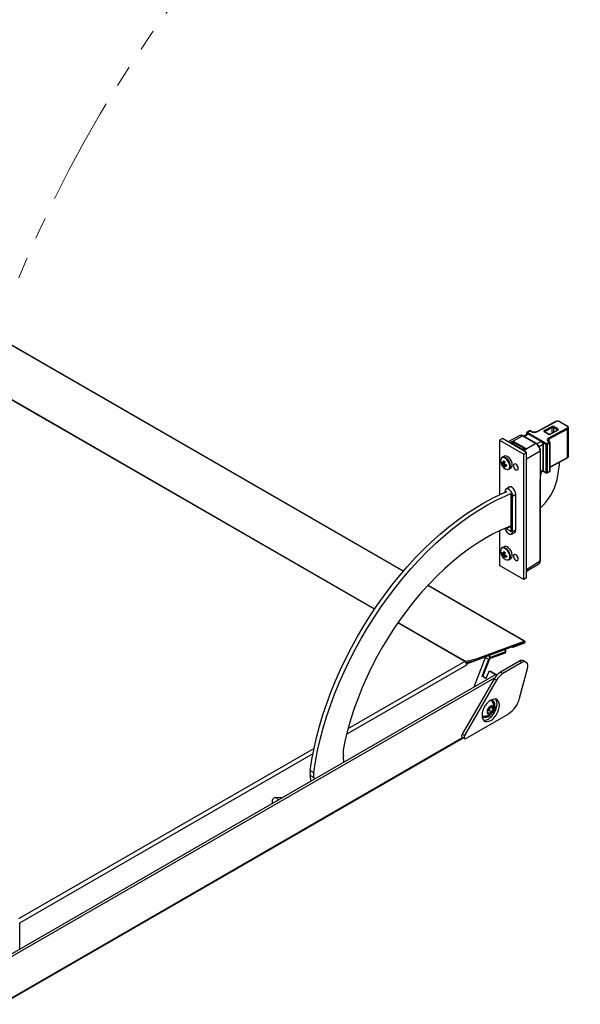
# Model space of a CAD drawing. Header units: millimetres. Extents: x 0 to 420, y 0 to 297.
# Tile 3 of 78: x 62 to 94, y 58 to 116. Entities that reach past the tile are written whole.
import ezdxf

# ---------------------------------------------------------------- set-up
doc = ezdxf.new("R2010")
doc.units = ezdxf.units.MM
doc.linetypes.add('PHANTOM', pattern=[12.7, 6.35, -1.27, 1.27, -1.27, 1.27, -1.27])

msp = doc.modelspace()

# ---------------------------------------------------------------- linework, layer by layer
at = {"color": 8, "linetype": 'Continuous', "lineweight": 25}
for p, q in [((84.043, 83.647), (55.632, 100.048)), ((82.35, 81.421), (52.378, 98.723)), ((82.36, 81.436), (52.398, 98.733)), ((92.333, 91.833), (92.333, 91.811)), ((92.767, 91.759), (92.776, 92.071)), ((92.847, 92.069), (92.839, 91.798)), ((92.894, 91.827), (92.856, 91.806)), ((93.076, 91.913), (93.077, 91.936)), ((91.39, 91.687), (91.133, 91.544)), ((91.323, 91.699), (91.276, 91.726)), ((91.276, 91.726), (91.276, 91.676)), ((92.119, 91.266), (91.861, 91.122)), ((92.576, 91.39), (92.578, 91.249)), ((91.095, 90.736), (91.093, 90.74)), ((91.271, 90.247), (92.064, 90.704)), ((92.231, 91.073), (92.015, 90.944)), ((92.408, 91.073), (92.25, 91.164)), ((92.651, 89.769), (93.67, 90.316)), ((92.231, 89.586), (92.078, 89.494)), ((92.202, 89.516), (92.078, 89.44)), ((92.229, 89.542), (92.408, 89.439)), ((92.078, 89.381), (92.118, 89.358)), ((90.452, 88.062), (90.638, 88.165)), ((90.452, 85.979), (90.638, 86.083)), ((91.271, 83.762), (92.064, 84.252)), ((91.128, 79.557), (85.477, 82.819)), ((87.649, 78.362), (83.722, 80.629)), ((87.669, 78.371), (83.732, 80.644)), ((91.119, 79.486), (91.118, 79.487)), ((88.849, 78.602), (89.049, 78.487)), ((89.02, 78.703), (89.166, 78.618)), ((80.723, 74.103), (87.762, 78.166)), ((87.649, 78.362), (80.802, 74.41)), ((89.406, 77.405), (60.725, 60.848)), ((89.354, 75.36), (89.355, 75.359)), ((60.555, 58.332), (87.522, 73.9)), ((78.814, 73.262), (61.503, 63.268)), ((61.567, 63.044), (78.754, 72.966)), ((76.368, 70.05), (76.38, 70.043)), ((76.558, 70.385), (76.765, 70.265))]:
    msp.add_line(p, q, dxfattribs=at)
at = {"color": 7, "linetype": 'Continuous', "lineweight": 25}
for p, q in [((84.053, 83.658), (55.662, 100.048)), ((92.955, 92.421), (91.86, 91.833)), ((92.98, 92.418), (91.885, 91.83)), ((93.636, 92.157), (93.192, 92.414)), ((93.66, 92.159), (93.215, 92.416)), ((91.446, 91.875), (91.288, 91.79)), ((91.471, 91.872), (91.313, 91.788)), ((91.532, 91.837), (91.471, 91.872)), ((91.555, 91.839), (91.495, 91.874)), ((92.299, 91.894), (92.742, 92.132)), ((92.53, 91.682), (92.299, 91.816)), ((92.554, 91.684), (92.323, 91.817)), ((92.776, 92.071), (92.333, 91.833)), ((92.541, 91.451), (93.636, 92.039)), ((93.67, 91.978), (92.576, 91.39)), ((92.607, 91.673), (92.841, 91.799)), ((93.089, 91.92), (92.646, 91.682)), ((93.114, 91.917), (92.671, 91.68)), ((93.077, 91.936), (92.847, 92.069)), ((92.855, 91.794), (92.856, 91.806)), ((92.883, 92.129), (93.114, 91.996)), ((92.904, 91.821), (92.893, 91.827)), ((93.67, 90.316), (93.67, 91.978)), ((93.729, 90.394), (93.729, 92.056)), ((89.855, 91.429), (89.685, 91.331)), ((89.685, 91.331), (91.101, 90.513)), ((89.685, 91.331), (89.685, 88.133)), ((91.271, 90.611), (89.855, 91.429)), ((90.866, 91.602), (90.187, 91.237)), ((90.373, 91.226), (91.037, 91.583)), ((90.49, 91.28), (90.373, 91.226)), ((90.405, 91.162), (90.525, 91.218)), ((90.49, 91.28), (91.267, 90.831)), ((90.525, 91.218), (90.525, 91.192)), ((91.037, 91.583), (91.816, 91.133)), ((91.841, 91.135), (91.062, 91.585)), ((91.312, 91.695), (91.086, 91.571)), ((91.262, 91.746), (91.262, 91.668)), ((91.313, 91.788), (92.444, 91.135)), ((92.119, 91.266), (91.39, 91.687)), ((91.39, 91.687), (91.39, 91.687)), ((91.438, 91.692), (91.439, 91.691)), ((92.168, 91.27), (91.439, 91.691)), ((92.444, 91.135), (92.602, 91.219)), ((92.602, 91.219), (92.541, 91.254)), ((92.565, 91.256), (92.548, 91.268)), ((92.626, 91.221), (92.565, 91.256)), ((90.473, 91.121), (90.463, 91.102)), ((90.501, 91.165), (90.473, 91.121)), ((90.52, 91.156), (90.492, 91.112)), ((90.492, 91.112), (91.057, 90.786)), ((90.553, 91.21), (90.538, 91.201)), ((91.089, 90.872), (90.559, 91.178)), ((90.591, 91.206), (90.582, 91.201)), ((90.582, 91.201), (91.111, 90.895)), ((91.12, 90.9), (90.591, 91.206)), ((91.057, 90.786), (91.085, 90.829)), ((91.241, 90.833), (91.077, 90.723)), ((91.093, 90.74), (91.108, 90.753)), ((91.816, 91.133), (91.097, 90.718)), ((91.097, 90.718), (91.267, 90.831)), ((91.111, 90.895), (91.12, 90.9)), ((91.142, 90.792), (91.144, 90.793)), ((92.064, 90.704), (92.064, 89.257)), ((92.078, 89.277), (92.078, 90.724)), ((92.231, 91.073), (92.231, 91.073)), ((92.231, 89.586), (92.231, 91.073)), ((92.259, 89.626), (92.259, 91.113)), ((92.408, 89.439), (92.408, 91.073)), ((92.636, 91.157), (92.478, 91.073)), ((92.478, 91.073), (92.478, 89.439)), ((92.636, 89.523), (92.636, 91.157)), ((92.651, 89.544), (92.651, 91.178)), ((89.946, 90.393), (89.837, 90.33)), ((91.101, 90.513), (91.271, 90.611)), ((91.101, 83.169), (91.101, 90.513)), ((91.271, 83.267), (91.271, 90.611)), ((92.651, 89.751), (93.659, 90.292)), ((89.81, 89.972), (89.973, 90.004)), ((89.914, 89.792), (90.023, 89.918)), ((90.237, 89.637), (90.346, 89.7)), ((92.078, 89.44), (92.199, 89.514)), ((92.199, 89.514), (92.199, 89.514)), ((92.205, 89.518), (92.202, 89.516)), ((92.218, 89.531), (92.418, 89.416)), ((92.259, 89.626), (92.259, 89.624)), ((92.467, 89.415), (92.625, 89.5)), ((92.478, 89.439), (92.636, 89.523)), ((92.064, 89.257), (92.064, 89.021)), ((92.064, 85.936), (92.064, 89.021)), ((92.078, 89.041), (92.078, 89.277)), ((92.078, 85.956), (92.078, 89.041)), ((92.118, 89.358), (92.121, 89.466)), ((90.285, 88.606), (90.062, 88.47)), ((89.997, 88.324), (89.997, 88.272)), ((90.092, 88.32), (90.092, 88.313)), ((90.099, 88.315), (90.092, 88.32)), ((90.356, 88.167), (90.329, 88.183)), ((90.356, 85.984), (90.356, 88.167)), ((90.452, 85.979), (90.452, 88.062)), ((90.638, 86.068), (90.638, 88.15)), ((89.685, 86.025), (89.685, 83.987)), ((90.356, 86.289), (90.092, 86.136)), ((90.092, 86.206), (90.092, 86.136)), ((90.092, 86.136), (90.356, 85.984)), ((90.356, 86.336), (90.221, 86.258)), ((90.383, 85.831), (90.612, 85.957)), ((92.064, 85.699), (92.064, 85.936)), ((92.064, 84.252), (92.064, 85.699)), ((92.078, 85.719), (92.078, 85.956)), ((92.078, 84.272), (92.078, 85.719)), ((89.946, 85.085), (89.837, 85.022)), ((89.806, 84.693), (89.875, 84.703)), ((89.887, 84.704), (89.999, 84.719)), ((89.892, 84.506), (89.997, 84.613)), ((90.237, 84.329), (90.346, 84.392)), ((91.101, 83.169), (89.685, 83.987)), ((91.271, 83.646), (91.995, 84.094)), ((91.271, 83.267), (91.101, 83.169)), ((91.159, 79.556), (85.487, 82.83)), ((88.213, 78.401), (91.119, 79.487)), ((88.223, 78.471), (91.128, 79.557)), ((90.468, 79.177), (90.398, 79.217)), ((91.109, 79.416), (90.468, 79.177)), ((90.468, 79.177), (90.478, 79.247)), ((91.119, 79.486), (90.478, 79.247)), ((90.478, 79.247), (90.478, 79.247)), ((87.804, 78.232), (88.858, 78.625)), ((88.858, 78.625), (88.169, 76.849)), ((88.858, 78.625), (88.841, 78.635)), ((89.157, 78.548), (90.023, 78.872)), ((89.166, 78.618), (90.033, 78.942)), ((89.956, 79.052), (90.032, 79.009)), ((90.023, 78.872), (90.033, 78.942)), ((90.051, 78.899), (90.061, 78.969)), ((87.666, 78.351), (87.669, 78.371)), ((87.729, 78.358), (87.669, 78.371)), ((87.72, 78.292), (87.729, 78.358)), ((88.213, 78.401), (87.722, 78.288)), ((88.223, 78.471), (87.729, 78.358)), ((87.741, 78.254), (87.748, 78.264)), ((87.748, 78.264), (87.955, 78.342)), ((87.804, 78.232), (87.748, 78.264)), ((87.762, 78.166), (87.804, 78.232)), ((88.213, 78.401), (88.223, 78.471)), ((88.661, 77.489), (89.049, 78.487)), ((88.71, 77.484), (89.098, 78.483)), ((90.849, 78.377), (89.743, 77.738)), ((90.99, 78.295), (89.884, 77.656)), ((90.849, 78.377), (90.99, 78.295)), ((90.859, 76.201), (91.322, 77.939)), ((91.24, 78.32), (91.099, 78.401)), ((89.464, 77.596), (60.628, 60.95)), ((88.888, 77.358), (88.661, 77.489)), ((88.661, 77.489), (88.71, 77.484)), ((88.71, 77.484), (88.895, 77.378)), ((89.029, 77.723), (88.888, 77.358)), ((89.158, 77.777), (89.109, 77.781)), ((89.135, 77.773), (89.452, 77.59)), ((89.184, 77.768), (89.135, 77.773)), ((89.184, 77.768), (89.476, 77.6)), ((89.533, 77.567), (89.533, 77.567)), ((89.743, 77.738), (89.884, 77.656)), ((89.368, 77.342), (87.491, 74.091)), ((89.509, 77.26), (87.632, 74.01)), ((89.368, 77.342), (89.509, 77.26)), ((89.043, 75.62), (89.206, 75.727)), ((89.142, 75.686), (89.114, 75.603)), ((89.164, 75.7), (89.297, 75.624)), ((89.206, 75.727), (89.297, 75.624)), ((89.354, 75.358), (89.54, 75.837)), ((89.355, 75.359), (89.54, 75.835)), ((87.707, 73.844), (90.195, 75.28)), ((88.971, 75.409), (89.043, 75.62)), ((89.063, 75.306), (88.971, 75.409)), ((88.997, 75.444), (88.979, 75.433)), ((88.98, 75.434), (88.997, 75.444)), ((89.078, 75.498), (88.997, 75.444)), ((89.225, 75.413), (89.063, 75.306)), ((89.114, 75.603), (89.078, 75.498)), ((89.078, 75.498), (89.225, 75.413)), ((89.297, 75.624), (89.225, 75.413)), ((87.491, 74.091), (87.632, 74.01)), ((87.491, 73.918), (87.632, 73.836)), ((60.52, 58.258), (87.569, 73.873)), ((78.586, 71.963), (78.798, 71.841)), ((78.798, 71.56), (78.586, 71.682)), ((78.642, 71.349), (78.586, 71.682)), ((78.798, 71.56), (78.817, 71.45)), ((76.368, 70.05), (76.375, 70.04)), ((76.945, 70.369), (76.558, 70.385)), ((61.567, 61.491), (61.567, 63.044))]:
    msp.add_line(p, q, dxfattribs=at)
at = {"color": 7, "linetype": 'Continuous', "lineweight": 25, "flags": 128}
for points in [[(92.17, 91.269), (92.168, 91.27), (92.168, 91.27)], [(92.565, 91.256), (92.566, 91.256), (92.566, 91.256)], [(92.259, 91.115), (92.259, 91.113), (92.259, 91.113)], [(90.429, 89.883), (90.417, 89.987), (90.38, 90.095), (90.323, 90.2), (90.25, 90.291), (90.168, 90.36), (90.084, 90.401), (90.005, 90.411), (89.946, 90.393)], [(90.783, 89.679), (90.772, 89.748), (90.741, 89.818), (90.696, 89.88), (90.641, 89.924), (90.587, 89.943), (90.541, 89.934), (90.511, 89.898), (90.5, 89.842), (90.511, 89.773), (90.541, 89.703), (90.587, 89.641), (90.641, 89.597), (90.696, 89.578), (90.741, 89.587), (90.772, 89.623), (90.783, 89.679)], [(90.452, 88.062), (90.438, 88.159), (90.398, 88.261), (90.338, 88.354), (90.264, 88.429), (90.185, 88.474), (90.111, 88.486), (90.05, 88.462), (90.011, 88.406), (89.997, 88.324)], [(90.638, 88.15), (90.623, 88.255), (90.581, 88.364), (90.516, 88.464), (90.436, 88.544), (90.352, 88.593), (90.272, 88.605), (90.207, 88.58), (90.173, 88.538)], [(78.586, 71.963), (78.687, 72.604), (78.813, 73.254), (78.963, 73.91), (79.139, 74.57), (79.338, 75.234), (79.561, 75.899), (79.807, 76.563), (80.076, 77.226), (80.366, 77.885), (80.677, 78.538), (81.009, 79.185), (81.36, 79.823), (81.729, 80.451), (82.116, 81.067), (82.519, 81.669), (82.938, 82.257), (83.372, 82.828), (83.819, 83.382), (84.278, 83.916), (84.749, 84.43), (85.229, 84.922), (85.718, 85.391), (86.215, 85.836), (86.717, 86.255), (87.225, 86.648), (87.737, 87.013), (88.251, 87.35), (88.766, 87.658), (89.28, 87.936), (89.794, 88.183), (90.129, 88.328)], [(78.798, 71.841), (78.899, 72.482), (79.025, 73.131), (79.175, 73.787), (79.351, 74.448), (79.55, 75.111), (79.773, 75.776), (80.019, 76.441), (80.288, 77.103), (80.578, 77.762), (80.889, 78.416), (81.221, 79.062), (81.572, 79.7), (81.941, 80.328), (82.328, 80.944), (82.731, 81.547), (83.151, 82.135), (83.584, 82.706), (84.031, 83.26), (84.49, 83.794), (84.961, 84.308), (85.441, 84.8), (85.93, 85.269), (86.427, 85.713), (86.93, 86.133), (87.437, 86.525), (87.949, 86.891), (88.463, 87.228), (88.978, 87.535), (89.493, 87.813), (90.006, 88.06), (90.329, 88.2)], [(90.221, 86.258), (89.75, 86.055), (89.277, 85.821), (88.803, 85.556), (88.328, 85.261), (87.856, 84.937), (87.387, 84.585), (86.922, 84.205), (86.463, 83.8), (86.012, 83.371), (85.57, 82.918), (85.137, 82.443), (84.716, 81.947), (84.308, 81.432), (83.913, 80.9), (83.534, 80.352), (83.17, 79.79), (82.824, 79.215), (82.497, 78.63), (82.189, 78.035), (81.901, 77.433), (81.634, 76.826), (81.39, 76.215), (81.168, 75.603), (80.969, 74.991), (80.795, 74.38), (80.645, 73.774), (80.52, 73.173)], [(90.005, 86.169), (90.011, 86.144), (90.05, 86.042), (90.111, 85.949), (90.185, 85.875), (90.264, 85.829), (90.338, 85.818), (90.398, 85.841), (90.438, 85.897), (90.452, 85.979)], [(90.497, 85.894), (90.516, 85.894), (90.581, 85.92), (90.623, 85.98), (90.638, 86.068)], [(90.316, 84.463), (90.317, 84.56), (90.293, 84.667), (90.246, 84.775), (90.181, 84.874), (90.103, 84.956), (90.019, 85.012), (89.936, 85.039), (89.863, 85.034), (89.805, 84.996), (89.774, 84.946)], [(90.426, 84.526), (90.427, 84.623), (90.402, 84.73), (90.356, 84.838), (90.29, 84.937), (90.212, 85.019), (90.128, 85.075), (90.046, 85.102), (89.972, 85.097), (89.946, 85.085)], [(90.783, 84.371), (90.772, 84.44), (90.741, 84.511), (90.696, 84.573), (90.641, 84.616), (90.587, 84.635), (90.541, 84.626), (90.511, 84.591), (90.5, 84.535), (90.511, 84.466), (90.541, 84.395), (90.587, 84.333), (90.641, 84.29), (90.696, 84.271), (90.741, 84.28), (90.772, 84.315), (90.783, 84.371)], [(91.128, 79.557), (91.149, 79.559), (91.165, 79.551), (91.174, 79.533), (91.174, 79.507), (91.166, 79.479), (91.151, 79.452), (91.131, 79.43), (91.109, 79.416)], [(90.033, 78.942), (90.045, 78.948), (90.054, 78.955), (90.059, 78.963), (90.061, 78.972), (90.059, 78.982), (90.053, 78.991), (90.044, 79), (90.032, 79.009)], [(91.322, 77.939), (91.342, 78.045), (91.341, 78.142), (91.32, 78.225), (91.28, 78.288), (91.223, 78.328), (91.154, 78.343), (91.074, 78.332), (90.99, 78.295)], [(89.158, 77.777), (89.17, 77.775), (89.184, 77.768)], [(89.533, 77.567), (89.526, 77.575), (89.504, 77.592), (89.482, 77.6), (89.464, 77.596)], [(89.169, 76.088), (89.055, 76.008), (88.947, 75.901), (88.85, 75.775), (88.769, 75.634), (88.707, 75.487), (88.67, 75.339), (88.657, 75.2), (88.67, 75.076), (88.707, 74.973), (88.769, 74.896), (88.85, 74.849), (88.947, 74.835), (89.055, 74.853), (89.169, 74.904), (89.283, 74.985), (89.392, 75.091), (89.489, 75.218), (89.57, 75.359), (89.631, 75.506), (89.669, 75.653), (89.682, 75.792), (89.669, 75.917), (89.631, 76.02), (89.57, 76.097), (89.489, 76.144), (89.392, 76.158), (89.283, 76.139), (89.169, 76.088)], [(88.657, 75.228), (88.691, 75.159), (88.753, 75.102), (88.833, 75.077), (88.927, 75.086), (89.028, 75.129), (89.129, 75.202), (89.222, 75.301), (89.303, 75.419), (89.365, 75.548), (89.404, 75.679), (89.417, 75.802)], [(88.743, 74.921), (88.805, 74.916), (88.914, 74.935), (89.028, 74.986), (89.142, 75.067), (89.25, 75.173), (89.348, 75.3), (89.429, 75.44), (89.49, 75.588), (89.528, 75.735), (89.541, 75.874), (89.528, 75.998), (89.49, 76.101), (89.454, 76.153)], [(89.121, 75.723), (89.055, 75.665), (89, 75.587), (88.963, 75.5), (88.949, 75.414), (88.96, 75.343), (88.994, 75.295), (89.048, 75.277), (89.113, 75.291), (89.181, 75.336), (89.243, 75.405), (89.29, 75.49), (89.316, 75.577), (89.317, 75.657), (89.294, 75.718), (89.249, 75.751), (89.189, 75.753), (89.121, 75.723)], [(89.417, 75.802), (89.404, 75.911), (89.365, 75.997), (89.303, 76.054), (89.222, 76.079), (89.146, 76.074)], [(87.491, 74.091), (87.472, 74.052), (87.462, 74.012), (87.46, 73.975), (87.468, 73.944), (87.484, 73.923), (87.491, 73.918)], [(87.632, 74.01), (87.614, 73.97), (87.603, 73.93), (87.602, 73.893), (87.609, 73.863), (87.625, 73.841), (87.648, 73.83), (87.676, 73.831), (87.707, 73.844)]]:
    msp.add_lwpolyline(points, dxfattribs=at)
at = {"color": 8, "linetype": 'Continuous', "lineweight": 25, "flags": 128}
for points in [[(90.464, 91.106), (90.461, 91.105), (90.459, 91.105)], [(91.111, 90.746), (91.111, 90.747), (91.108, 90.753)], [(90.289, 89.814), (90.276, 89.919), (90.237, 90.029), (90.177, 90.133), (90.101, 90.222), (90.017, 90.286), (89.933, 90.319), (89.857, 90.318), (89.796, 90.284), (89.786, 90.272)], [(90.286, 84.459), (90.286, 84.557), (90.26, 84.666), (90.21, 84.774), (90.141, 84.872), (90.06, 84.95), (89.975, 84.999), (89.894, 85.016), (89.824, 84.998), (89.787, 84.965)]]:
    msp.add_lwpolyline(points, dxfattribs=at)
at = {"color": 8, "linetype": 'Continuous', "lineweight": 25}
for centre, radius, start, end in [((92.965, 92.397), 0.0256, 54.94268, 113.41805), ((93.205, 92.394), 0.0243, 64.97647, 123.62898), ((91.456, 91.852), 0.0256, 54.8882, 113.47253), ((91.484, 91.852), 0.0244, 65.03477, 123.57068), ((91.545, 91.817), 0.0245, 65.71755, 123.51424), ((91.87, 91.809), 0.0257, 54.9924, 112.77902), ((92.313, 91.795), 0.0243, 64.97647, 123.62898), ((93.099, 91.896), 0.0256, 54.94268, 113.41805), ((93.65, 92.137), 0.0243, 64.9745, 123.62915), ((91.051, 91.562), 0.0248, 65.36022, 124.60414), ((91.287, 91.749), 0.0251, 185.6948, 245.62534), ((91.298, 91.767), 0.0256, 54.8882, 113.47253), ((91.418, 91.646), 0.05, 67.27569, 124.43981), ((92.147, 91.225), 0.0495, 65.35718, 124.60229), ((92.543, 91.662), 0.0243, 64.84052, 123.64024), ((92.555, 91.234), 0.0244, 65.03477, 123.57068), ((92.616, 91.199), 0.0244, 65.03477, 123.57068), ((92.657, 91.658), 0.0257, 54.9924, 112.77902), ((90.444, 91.112), 0.0225, 268.02231, 320.89774), ((90.46, 91.068), 0.055, 53.81174, 76.10216), ((90.632, 91.021), 0.167, 146.93975, 162.28822), ((90.486, 91.107), 0.0591, 54.59357, 75.3245), ((91.198, 90.695), 0.167, 146.97008, 162.25789), ((91.081, 90.687), 0.0345, 62.17061, 92.55352), ((91.217, 90.816), 0.0783, 197.84259, 212.88599), ((91.216, 90.816), 0.0753, 197.76503, 213.7237), ((91.831, 91.113), 0.0248, 65.37542, 124.60285), ((92.053, 90.727), 0.0248, 295.38919, 354.62334), ((92.21, 91.117), 0.0495, 295.38793, 354.63804), ((92.626, 91.18), 0.0251, 294.37466, 354.3052), ((89.732, 89.807), 0.587, 358.63665, 61.14232), ((90.124, 89.784), 0.168, 284.00306, 10.22366), ((92.209, 89.631), 0.05, 295.54975, 352.72942), ((92.611, 89.521), 0.0253, 302.21071, 5.12113), ((92.626, 89.546), 0.0251, 294.37466, 354.3052), ((92.053, 89.28), 0.0248, 295.38794, 354.63803), ((92.053, 89.043), 0.0248, 295.38794, 354.63803), ((92.432, 89.436), 0.0241, 172.8844, 235.80342), ((92.453, 89.436), 0.0253, 302.21071, 5.12113), ((92.053, 85.958), 0.0248, 295.38794, 354.63803), ((92.053, 85.721), 0.0248, 295.38794, 354.63803), ((90.127, 84.467), 0.159, 297.37674, 357.17024)]:
    msp.add_arc(centre, radius, start, end, dxfattribs=at)
at = {"color": 7, "linetype": 'Continuous', "lineweight": 25}
for centre, radius, start, end in [((91.47, 91.831), 0.05, 60.00269, 118.23413), ((92.259, 91.832), 0.0748, 1.21059, 57.09767), ((92.701, 92.069), 0.0748, 1.21059, 57.09767), ((92.923, 92.063), 0.0769, 121.46284, 175.64902), ((93.154, 91.93), 0.0769, 121.46284, 175.64902), ((93.596, 91.976), 0.0748, 1.21059, 57.09767), ((90.323, 91.161), 0.082, 0.92305, 52.03039), ((91.312, 91.746), 0.05, 118.23413, 180), ((91.353, 91.722), 0.0764, 121.34472, 177.50043), ((92.501, 91.389), 0.0748, 1.21059, 57.09767), ((92.562, 91.157), 0.0746, 0.57267, 57.13822), ((92.601, 91.178), 0.05, 360, 60.00269), ((90.569, 91.175), 0.0374, 54.13058, 114.55897), ((90.618, 91.141), 0.07, 121.67877, 148.18281), ((90.745, 90.251), 0.619, 54.21435, 59.77711), ((90.802, 90.34), 0.566, 53.012, 59.96854), ((91.148, 90.835), 0.07, 121.67877, 148.18281), ((91.057, 90.802), 0.117, 6.75175, 57.15231), ((92.484, 91.069), 0.0764, 121.34472, 177.50043), ((92.443, 91.141), 0.0769, 242.60967, 297.39033), ((92.404, 91.072), 0.0746, 0.57267, 57.13822), ((90.085, 90.107), 0.342, 151.0153, 205.98591), ((89.923, 90.185), 0.165, 55.92467, 155.3072), ((90.709, 89.924), 0.818, 166.39054, 173.6189), ((90.624, 91.262), 1.347, 238.21446, 241.79092), ((90.782, 89.882), 0.818, 166.39054, 173.6189), ((93.644, 90.314), 0.0263, 303.39886, 5.2396), ((90.387, 90.185), 0.65, 200.51764, 219.47698), ((90.26, 90.014), 0.452, 174.66269, 185.33731), ((90.126, 90.34), 0.424, 221.92779, 233.12336), ((90.126, 90.256), 0.424, 221.92779, 233.12336), ((89.9, 89.98), 0.0348, 95.58735, 144.4234), ((90.032, 89.98), 0.173, 201.69268, 218.30732), ((90.167, 89.961), 0.339, 213.91284, 269.671), ((90.318, 89.924), 0.425, 186.87927, 198.07395), ((90.176, 90.161), 0.452, 234.66509, 245.34029), ((89.834, 89.866), 0.173, 21.69268, 38.30732), ((89.966, 89.866), 0.0348, 275.58735, 324.4234), ((90.391, 89.882), 0.425, 186.87927, 198.07395), ((90.322, 90.679), 0.818, 246.38369, 253.61159), ((90.322, 90.595), 0.818, 246.38369, 253.61159), ((91.438, 89.852), 1.347, 178.21148, 181.78852), ((90.155, 89.784), 0.165, 264.85984, 3.27671), ((90.234, 89.861), 0.196, 304.82234, 6.48984), ((90.991, 89.962), 0.323, 190.88882, 229.1058), ((92.129, 89.623), 0.13, 303.50365, 0.71887), ((92.601, 89.544), 0.05, 298.23413, 358.29757), ((92.601, 89.544), 0.05, 358.29757, 0), ((87.294, 90.32), 5.908, 347.10691, 357.3166), ((91.825, 89.375), 0.293, 329.55915, 356.60699), ((90.023, 89.708), 3.11, 311.34411, 346.87124), ((92.443, 89.507), 0.0769, 242.60967, 297.39033), ((92.443, 89.459), 0.05, 240.00269, 298.23413), ((90.094, 84.799), 0.349, 151.51279, 205.31316), ((90.387, 84.878), 0.65, 200.51764, 219.47698), ((90.201, 84.673), 0.395, 165.79705, 177.0069), ((90.221, 84.989), 0.509, 215.53394, 225.90563), ((90.232, 85.066), 0.509, 215.53394, 225.90563), ((90.028, 84.671), 0.168, 196.25358, 213.15207), ((89.901, 84.67), 0.0373, 81.13863, 127.78622), ((90.144, 84.624), 0.304, 211.72473, 280.61535), ((90.233, 84.568), 0.346, 178.21251, 190.26393), ((90.238, 84.884), 0.512, 227.60154, 237.73117), ((90.725, 84.491), 0.847, 158.59955, 165.23311), ((90.76, 85.805), 1.299, 230.6707, 234.66201), ((89.965, 84.56), 0.0373, 261.13863, 307.78622), ((90.305, 84.513), 0.346, 178.21251, 190.26393), ((90.797, 84.437), 0.847, 158.59955, 165.23311), ((89.838, 84.56), 0.168, 16.25358, 33.15207), ((90.406, 85.23), 0.815, 239.06812, 246.65066), ((90.418, 85.306), 0.815, 239.06812, 246.65066), ((91.655, 84.283), 1.584, 170.00482, 172.79912), ((90.16, 84.467), 0.156, 262.4128, 358.49506), ((90.257, 84.536), 0.169, 301.90925, 356.65032), ((90.991, 84.655), 0.323, 190.88882, 229.1058), ((92.053, 84.274), 0.0248, 295.38794, 354.63803), ((91.119, 79.486), 0.000179, 271.04434, 72.97983), ((89.265, 78.412), 0.229, 115.47922, 160.78433), ((89.206, 78.445), 0.114, 115.47922, 160.78433), ((90.015, 78.909), 0.0378, 282.45957, 344.6472), ((87.715, 78.248), 0.132, 110.72157, 120.21152), ((87.516, 78.155), 0.246, 2.60548, 57.39452), ((90.994, 78.182), 0.243, 64.50123, 126.80923), ((89.103, 77.704), 0.0759, 64.74922, 165.99828), ((90.315, 76.82), 1.082, 121.95467, 151.14439), ((90.457, 76.738), 1.082, 121.95467, 151.14439), ((88.781, 75.721), 0.565, 271.72709, 28.27829), ((88.876, 75.687), 0.252, 340.52789, 357.52224), ((89.11, 75.888), 0.199, 12.60977, 72.67561), ((88.965, 75.817), 0.397, 343.00582, 39.15115), ((89.345, 76.593), 1.563, 302.89216, 345.48146), ((88.8, 75.347), 0.195, 226.67698, 288.0484), ((88.795, 75.494), 0.38, 259.49401, 318.35977), ((88.813, 75.702), 0.317, 305.42171, 341.77096), ((89.605, 75.257), 0.27, 158.18007, 174.79102), ((89.606, 75.259), 0.27, 158.18319, 174.72466), ((80.782, 73.116), 0.269, 167.69685, 195.08781), ((81.822, 72.701), 1.3, 172.27683, 191.17971), ((80.121, 72.933), 0.418, 352.07679, 15.68532), ((79.513, 71.824), 0.937, 171.45374, 188.69402), ((79.725, 71.701), 0.937, 171.45374, 188.69402), ((76.605, 70.137), 0.252, 100.89857, 200.20236), ((76.789, 70.08), 0.184, 99.44292, 140.5517)]:
    msp.add_arc(centre, radius, start, end, dxfattribs=at)
for centre, major_axis, ratio, start_param, end_param in [((93.086, 92.357), (0.15, -0.004), 0.556955, 0.802412, 2.372904), ((91.708, 91.932), (0.25, -0.007), 0.557133, 3.943733, 5.51392), ((92.37, 91.854), (0.1, -0.003), 0.556616, 2.373189, 3.943681), ((92.813, 92.091), (0.1, -0.003), 0.556955, 0.802412, 2.372904), ((92.811, 92.05), (0.05, -0.0015), 0.57779, 0.802732, 2.373224), ((92.891, 91.786), (-0.0229, 0.0444), 0.606798, 5.525625, 7.087694), ((93.043, 91.958), (0.1, -0.003), 0.556616, 5.514782, 7.085273), ((93.53, 92.1), (0.15, -0.004), 0.556616, 5.514782, 7.085273), ((90.49, 91.239), (-0.0252, 0.0433), 0.576497, 3.922662, 5.494979), ((91.037, 91.296), (-0.174, 0.304), 0.577249, 5.500512, 6.268227), ((92.718, 91.349), (0.25, -0.007), 0.556455, 2.372898, 3.943086), ((92.601, 91.72), (0.1, -0.003), 0.556955, 3.944005, 5.514496), ((90.538, 91.145), (0.0217, 0.0322), 0.524973, 0.036675, 1.607471), ((91.068, 90.84), (0.0217, 0.0322), 0.524973, 4.749064, 6.31986), ((91.112, 90.818), (0.14, 0.161), 0.188098, 4.468224, 4.713683), ((91.09, 90.822), (-0.002, 0.0795), 0.717184, 4.327751, 5.870003), ((91.081, 90.816), (0.332, 0.249), 0.135746, 4.798802, 4.88818), ((91.267, 90.79), (-0.0252, 0.0433), 0.578253, 5.493436, 6.318336), ((91.816, 90.847), (-0.175, 0.303), 0.580386, 3.927225, 5.497716)]:
    msp.add_ellipse(centre, major_axis=major_axis, ratio=ratio, start_param=start_param, end_param=end_param, dxfattribs=at)
at = {"color": 8, "linetype": 'Continuous', "lineweight": 25}
for centre, major_axis, ratio, start_param, end_param in [((92.369, 91.812), (0.05, -0.003), 0.555596, 2.389629, 3.169299), ((93.042, 91.916), (0.0501, 0), 0.556284, 6.242691, 7.068755), ((93.529, 92.059), (0.2, -0.004), 0.556766, 5.510652, 6.344041), ((90.374, 90.94), (3.327, 1.523), 0.07108, 1.538401, 1.566405), ((92.717, 91.308), (0.2, -0.008), 0.553562, 2.378769, 3.191024), ((90.406, 90.918), (3.293, 1.541), 0.061056, 1.542536, 1.557436), ((90.561, 91.127), (-0.002, 0.0795), 0.717184, 5.870003, 6.66768), ((93.529, 90.397), (0.2, -0.004), 0.556766, 5.510652, 6.295594), ((91.816, 84.395), (-0.176, 0.302), 0.577249, 3.156551, 3.924428)]:
    msp.add_ellipse(centre, major_axis=major_axis, ratio=ratio, start_param=start_param, end_param=end_param, dxfattribs=at)
at = {"color": 7, "linetype": 'PHANTOM', "lineweight": 18}
msp.add_open_spline([(56.005, 81.337), (64.213, 130.308), (103.109, 144.883), (129.65, 153.245)], degree=3, dxfattribs=at)
at = {"color": 7, "linetype": 'Continuous', "lineweight": 25}
for points, knots in [([(93.079, 92.447), (93.063, 92.447), (93.022, 92.447), (92.981, 92.434), (92.958, 92.422), (92.955, 92.421)], [0, 0, 0, 0, 0.35041, 0.902664, 1, 1, 1, 1]), ([(93.215, 92.416), (93.204, 92.421), (93.172, 92.437), (93.123, 92.449), (93.089, 92.447), (93.079, 92.447)], [0, 0, 0, 0, 0.290947, 0.806038, 1, 1, 1, 1]), ([(91.694, 91.802), (91.694, 91.802), (91.669, 91.801), (91.62, 91.812), (91.576, 91.828), (91.558, 91.838), (91.555, 91.839)], [0, 0, 0, 0, 0.0051081, 0.4864357, 0.9265409, 1, 1, 1, 1]), ([(91.86, 91.833), (91.851, 91.828), (91.825, 91.816), (91.768, 91.802), (91.719, 91.802), (91.694, 91.802)], [0, 0, 0, 0, 0.2154525, 0.6002968, 1, 1, 1, 1]), ([(92.323, 91.817), (92.321, 91.819), (92.317, 91.822), (92.317, 91.822), (92.317, 91.822)], [0, 0, 0, 0, 0.577358, 1, 1, 1, 1]), ([(93.094, 91.923), (93.094, 91.923), (93.095, 91.924), (93.092, 91.921), (93.089, 91.92), (93.089, 91.92)], [0, 0, 0, 0, 0.250062, 0.88022, 1, 1, 1, 1]), ([(93.727, 92.064), (93.725, 92.077), (93.72, 92.105), (93.694, 92.137), (93.67, 92.152), (93.66, 92.159)], [0, 0, 0, 0, 0.331573, 0.707208, 1, 1, 1, 1]), ([(91.062, 91.585), (91.048, 91.592), (91.009, 91.612), (90.951, 91.626), (90.911, 91.615), (90.895, 91.611)], [0, 0, 0, 0, 0.254052, 0.686811, 1, 1, 1, 1]), ([(91.39, 91.687), (91.39, 91.687), (91.384, 91.691), (91.372, 91.697), (91.355, 91.701), (91.342, 91.703), (91.332, 91.702), (91.326, 91.701), (91.319, 91.699), (91.315, 91.697), (91.312, 91.695)], [0, 0, 0, 0, 0.000049, 0.213943, 0.43233, 0.594244, 0.703982, 0.815335, 0.871281, 1, 1, 1, 1]), ([(91.438, 91.692), (91.436, 91.693), (91.422, 91.701), (91.387, 91.712), (91.345, 91.711), (91.322, 91.699), (91.313, 91.694)], [0, 0, 0, 0, 0.052817, 0.423808, 0.763543, 1, 1, 1, 1]), ([(92.231, 91.073), (92.231, 91.073), (92.231, 91.08), (92.23, 91.095), (92.225, 91.118), (92.218, 91.143), (92.207, 91.167), (92.194, 91.19), (92.179, 91.212), (92.162, 91.232), (92.146, 91.247), (92.132, 91.258), (92.123, 91.264), (92.119, 91.266)], [0, 0, 0, 0, 0.000024, 0.104947, 0.21283, 0.319211, 0.428747, 0.533689, 0.641636, 0.747695, 0.856885, 0.927997, 1, 1, 1, 1]), ([(92.259, 91.115), (92.259, 91.119), (92.259, 91.141), (92.245, 91.187), (92.216, 91.232), (92.187, 91.259), (92.173, 91.267), (92.17, 91.269)], [0, 0, 0, 0, 0.073602, 0.392698, 0.712829, 0.929522, 1, 1, 1, 1]), ([(92.548, 91.268), (92.546, 91.269), (92.531, 91.279), (92.519, 91.297), (92.519, 91.307), (92.518, 91.311)], [0, 0, 0, 0, 0.072705, 0.589916, 1, 1, 1, 1]), ([(92.646, 91.682), (92.643, 91.681), (92.637, 91.678), (92.621, 91.674), (92.601, 91.673), (92.58, 91.675), (92.563, 91.679), (92.557, 91.683), (92.554, 91.684)], [0, 0, 0, 0, 0.152691, 0.313292, 0.49091, 0.678844, 0.865915, 1, 1, 1, 1]), ([(90.464, 91.104), (90.463, 91.102), (90.462, 91.099), (90.459, 91.094), (90.458, 91.09), (90.457, 91.087)], [0, 0, 0, 0, 0.277604, 0.556639, 1, 1, 1, 1]), ([(90.537, 91.199), (90.533, 91.197), (90.518, 91.188), (90.508, 91.174), (90.501, 91.165)], [0, 0, 0, 0, 0.307725, 1, 1, 1, 1]), ([(91.173, 90.816), (91.174, 90.81), (91.175, 90.802), (91.179, 90.795), (91.18, 90.792)], [0, 0, 0, 0, 0.683812, 1, 1, 1, 1]), ([(92.009, 90.957), (92.008, 90.959), (91.992, 90.994), (91.945, 91.051), (91.887, 91.106), (91.851, 91.129), (91.841, 91.135)], [0, 0, 0, 0, 0.033554, 0.436504, 0.84251, 1, 1, 1, 1]), ([(92.078, 90.724), (92.077, 90.741), (92.075, 90.788), (92.055, 90.868), (92.024, 90.928), (92.009, 90.957)], [0, 0, 0, 0, 0.218274, 0.626559, 1, 1, 1, 1]), ([(93.659, 90.292), (93.67, 90.299), (93.696, 90.315), (93.721, 90.35), (93.732, 90.384), (93.728, 90.4), (93.727, 90.402)], [0, 0, 0, 0, 0.265542, 0.631317, 0.954753, 1, 1, 1, 1]), ([(89.871, 89.916), (89.878, 89.92), (89.911, 89.936), (89.944, 89.952), (89.971, 89.965)], [0, 0, 0, 0, 0.197453, 1, 1, 1, 1]), ([(89.896, 90.015), (89.902, 90.018), (89.932, 90.032), (89.961, 90.046), (89.984, 90.057)], [0, 0, 0, 0, 0.206786, 1, 1, 1, 1]), ([(89.992, 89.938), (89.966, 89.92), (89.934, 89.899), (89.902, 89.877), (89.896, 89.873)], [0, 0, 0, 0, 0.810529, 1, 1, 1, 1]), ([(89.969, 89.831), (89.975, 89.835), (90.008, 89.857), (90.041, 89.879), (90.068, 89.898)], [0, 0, 0, 0, 0.183466, 1, 1, 1, 1]), ([(90.081, 89.905), (90.058, 89.889), (90.029, 89.869), (90, 89.849), (89.994, 89.845)], [0, 0, 0, 0, 0.809229, 1, 1, 1, 1]), ([(92.202, 89.516), (92.202, 89.516), (92.205, 89.518), (92.211, 89.522), (92.219, 89.533), (92.225, 89.547), (92.229, 89.562), (92.231, 89.575), (92.231, 89.582), (92.231, 89.586)], [0, 0, 0, 0, 0.000052, 0.160794, 0.323849, 0.547529, 0.77763, 0.888443, 1, 1, 1, 1]), ([(89.866, 84.623), (89.873, 84.627), (89.91, 84.644), (89.947, 84.662), (89.977, 84.676)], [0, 0, 0, 0, 0.177505, 1, 1, 1, 1]), ([(89.981, 84.64), (89.956, 84.623), (89.924, 84.603), (89.893, 84.583), (89.887, 84.579)], [0, 0, 0, 0, 0.803955, 1, 1, 1, 1]), ([(89.907, 84.707), (89.913, 84.71), (89.944, 84.726), (89.976, 84.742), (90.001, 84.754)], [0, 0, 0, 0, 0.188888, 1, 1, 1, 1]), ([(89.959, 84.524), (89.965, 84.528), (89.995, 84.547), (90.025, 84.567), (90.048, 84.582)], [0, 0, 0, 0, 0.205836, 1, 1, 1, 1]), ([(90.048, 84.573), (90.033, 84.563), (90.013, 84.549), (89.993, 84.535), (89.988, 84.531)], [0, 0, 0, 0, 0.7230439, 1, 1, 1, 1]), ([(92.001, 84.103), (92.011, 84.11), (92.041, 84.128), (92.07, 84.187), (92.075, 84.242), (92.078, 84.272)], [0, 0, 0, 0, 0.195067, 0.566953, 1, 1, 1, 1])]:
    msp.add_open_spline(points, degree=3, knots=knots, dxfattribs=at)
at = {"color": 8, "linetype": 'Continuous', "lineweight": 25}
for points, knots in [([(90.457, 91.087), (90.457, 91.086), (90.456, 91.084), (90.456, 91.082), (90.456, 91.082)], [0, 0, 0, 0, 0.7747925, 1, 1, 1, 1]), ([(91.075, 90.724), (91.075, 90.725), (91.081, 90.73), (91.087, 90.736), (91.093, 90.74)], [0, 0, 0, 0, 0.098538, 1, 1, 1, 1]), ([(92.199, 89.514), (92.2, 89.514), (92.2, 89.515), (92.201, 89.515), (92.202, 89.516)], [0, 0, 0, 0, 0.327167, 1, 1, 1, 1])]:
    msp.add_open_spline(points, degree=3, knots=knots, dxfattribs=at)

doc.saveas('drawing.dxf')
